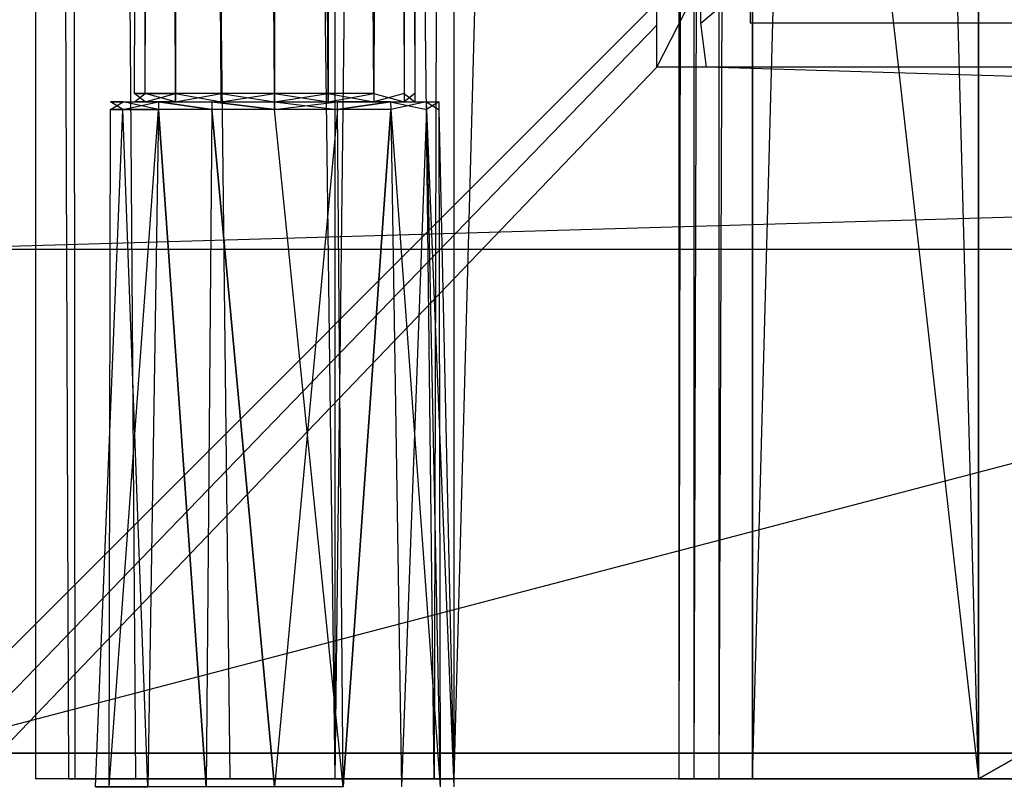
# Model space of a CAD drawing. Extents: x 0 to 1.6, y -0.5 to 0.
# Tile 3 of 45: x 0.0234 to 0.0615, y -0.4799 to -0.4501. Entities that reach past the tile are written whole.
import ezdxf

# ---------------------------------------------------------------- set-up
doc = ezdxf.new("R2010")
doc.units = 0
for name, color, linetype in [('L10_KORPUS_LEGATO_BO_X_15620__Y', 7, 'CONTINUOUS'), ('L12_KORPUS_LEGATO_3_N_B15500___', 7, 'CONTINUOUS'), ('L19_KORPUS_LEGATO_TV_X_6520__Y_', 7, 'CONTINUOUS'), ('L22_DRAWERBOX_LEGATO_REL_6_X_36', 7, 'CONTINUOUS'), ('L24_DRAWERBOX_LEGATO_REL_4_X_13', 7, 'CONTINUOUS'), ('L25_DRAWERBOX_LEGATO_REL_3_X_56', 7, 'CONTINUOUS'), ('L31_DRAWERBOX_LEGATO_NOR_4_X_36', 7, 'CONTINUOUS'), ('L34_DRAWERBOX_LEGATO_NOR_1_X_56', 7, 'CONTINUOUS'), ('L7_PLATTE_LEGATO_N_B15500__0___', 7, 'CONTINUOUS')]:
    doc.layers.add(name, color=color, linetype=linetype)

msp = doc.modelspace()

# ---------------------------------------------------------------- linework, layer by layer
at = {"layer": 'L10_KORPUS_LEGATO_BO_X_15620__Y', "color": 8}
for points, invisible_edges in [([(1.581, -0.4785, 0.02), (0.019, -0.069, 0.02), (0.019, -0.4785, 0.02), (1.581, -0.4785, 0.02)], 13), ([(0.019, -0.069, 0.02), (1.581, -0.4785, 0.02), (1.581, -0.069, 0.02), (0.019, -0.069, 0.02)], 14), ([(1.581, -0.069, 0.001), (0.019, -0.4785, 0.001), (0.019, -0.069, 0.001), (1.581, -0.069, 0.001)], 13), ([(0.019, -0.4785, 0.001), (1.581, -0.069, 0.001), (1.581, -0.4785, 0.001), (0.019, -0.4785, 0.001)], 14), ([(1.581, -0.4785, 0.02), (0.019, -0.4785, 0.001), (1.581, -0.4785, 0.001), (1.581, -0.4785, 0.02)], 13), ([(0.019, -0.4785, 0.001), (1.581, -0.4785, 0.02), (0.019, -0.4785, 0.02), (0.019, -0.4785, 0.001)], 14)]:
    msp.add_3dface(points, dxfattribs=dict(at, invisible_edges=invisible_edges))
at = {"layer": 'L12_KORPUS_LEGATO_3_N_B15500___', "color": 8}
for points, invisible_edges in [([(0.079, 0, 0.483), (0.019, -0.4785, 0.483), (0.019, 0, 0.483), (0.079, 0, 0.483)], 10), ([(0.019, -0.4785, 0.483), (0.079, 0, 0.483), (0.079, -0.4185, 0.483), (0.019, -0.4785, 0.483)], 13), ([(0.079, -0.4185, 0.502), (0.019, 0, 0.502), (0.019, -0.4785, 0.502), (0.079, -0.4185, 0.502)], 13), ([(0.019, -0.4785, 0.483), (0.079, -0.4185, 0.483), (1.581, -0.4785, 0.483), (0.019, -0.4785, 0.483)], 10), ([(1.581, -0.4785, 0.502), (0.079, -0.4185, 0.502), (0.019, -0.4785, 0.502), (1.581, -0.4785, 0.502)], 13), ([(1.581, -0.4785, 0.502), (0.019, -0.4785, 0.483), (1.581, -0.4785, 0.483), (1.581, -0.4785, 0.502)], 13), ([(0.019, -0.4785, 0.483), (1.581, -0.4785, 0.502), (0.019, -0.4785, 0.502), (0.019, -0.4785, 0.483)], 14)]:
    msp.add_3dface(points, dxfattribs=dict(at, invisible_edges=invisible_edges))
at = {"layer": 'L19_KORPUS_LEGATO_TV_X_6520__Y_', "color": 8}
for points, invisible_edges in [([(0.671, -0.44, 0.3), (0.019, -0.459, 0.3), (0.019, -0.44, 0.3), (0.671, -0.44, 0.3)], 13), ([(0.019, -0.459, 0.3), (0.671, -0.44, 0.3), (0.671, -0.459, 0.3), (0.019, -0.459, 0.3)], 14), ([(0.671, -0.459, 0.37), (0.019, -0.44, 0.37), (0.019, -0.459, 0.37), (0.671, -0.459, 0.37)], 13), ([(0.019, -0.44, 0.37), (0.671, -0.459, 0.37), (0.671, -0.44, 0.37), (0.019, -0.44, 0.37)], 14), ([(0.671, -0.459, 0.37), (0.019, -0.459, 0.3), (0.671, -0.459, 0.3), (0.671, -0.459, 0.37)], 13), ([(0.019, -0.459, 0.3), (0.671, -0.459, 0.37), (0.019, -0.459, 0.37), (0.019, -0.459, 0.3)], 14)]:
    msp.add_3dface(points, dxfattribs=dict(at, invisible_edges=invisible_edges))
at = {"layer": 'L22_DRAWERBOX_LEGATO_REL_6_X_36', "color": 8}
for points, invisible_edges in [([(0.060485, -0.4795, 0.032), (0.024, -0.1555, 0.032), (0.024, -0.4795, 0.032), (0.060485, -0.4795, 0.032)], 13), ([(0.024, -0.1555, 0.032), (0.060485, -0.4795, 0.032), (0.060485, -0.1555, 0.032), (0.024, -0.1555, 0.032)], 14), ([(0.024, -0.1555, 0.032), (0.025286, -0.4795, 0.10758), (0.024, -0.4795, 0.032), (0.024, -0.1555, 0.032)], 13), ([(0.025286, -0.4795, 0.10758), (0.024, -0.1555, 0.032), (0.025286, -0.1555, 0.10758), (0.025286, -0.4795, 0.10758)], 14), ([(0.025286, -0.1555, 0.10758), (0.025533, -0.4795, 0.110955), (0.025286, -0.4795, 0.10758), (0.025286, -0.1555, 0.10758)], 13), ([(0.025533, -0.4795, 0.110955), (0.025286, -0.1555, 0.10758), (0.025533, -0.1555, 0.110955), (0.025533, -0.4795, 0.110955)], 14), ([(0.025533, -0.1555, 0.110955), (0.02788, -0.4795, 0.114232), (0.025533, -0.4795, 0.110955), (0.025533, -0.1555, 0.110955)], 13), ([(0.02788, -0.4795, 0.114232), (0.025533, -0.1555, 0.110955), (0.02788, -0.1555, 0.114232), (0.02788, -0.4795, 0.114232)], 14), ([(0.02788, -0.1555, 0.114232), (0.031526, -0.4795, 0.115948), (0.02788, -0.4795, 0.114232), (0.02788, -0.1555, 0.114232)], 13), ([(0.031526, -0.4795, 0.115948), (0.02788, -0.1555, 0.114232), (0.031526, -0.1555, 0.115948), (0.031526, -0.4795, 0.115948)], 14), ([(0.031526, -0.1555, 0.115948), (0.035589, -0.4795, 0.115998), (0.031526, -0.4795, 0.115948), (0.031526, -0.1555, 0.115948)], 13), ([(0.035589, -0.4795, 0.115998), (0.031526, -0.1555, 0.115948), (0.035589, -0.1555, 0.115998), (0.035589, -0.4795, 0.115998)], 14), ([(0.035589, -0.1555, 0.115998), (0.039428, -0.4795, 0.114666), (0.035589, -0.4795, 0.115998), (0.035589, -0.1555, 0.115998)], 13), ([(0.039428, -0.4795, 0.114666), (0.035589, -0.1555, 0.115998), (0.039428, -0.1555, 0.114666), (0.039428, -0.4795, 0.114666)], 14), ([(0.039428, -0.4795, 0.114666), (0.04018, -0.1555, 0.113598), (0.04018, -0.4795, 0.113598), (0.039428, -0.4795, 0.114666)], 13), ([(0.04018, -0.1555, 0.113598), (0.039428, -0.4795, 0.114666), (0.039428, -0.1555, 0.114666), (0.04018, -0.1555, 0.113598)], 14), ([(0.04018, -0.4795, 0.113598), (0.048889, -0.1555, 0.060646), (0.048889, -0.4795, 0.060646), (0.04018, -0.4795, 0.113598)], 13), ([(0.048889, -0.1555, 0.060646), (0.04018, -0.4795, 0.113598), (0.04018, -0.1555, 0.113598), (0.048889, -0.1555, 0.060646)], 14), ([(0.048889, -0.4795, 0.060646), (0.04947, -0.1555, 0.058607), (0.04947, -0.4795, 0.058607), (0.048889, -0.4795, 0.060646)], 13), ([(0.04947, -0.1555, 0.058607), (0.048889, -0.4795, 0.060646), (0.048889, -0.1555, 0.060646), (0.04947, -0.1555, 0.058607)], 14), ([(0.04947, -0.4795, 0.058607), (0.050433, -0.1555, 0.056719), (0.050433, -0.4795, 0.056719), (0.04947, -0.4795, 0.058607)], 13), ([(0.050433, -0.1555, 0.056719), (0.04947, -0.4795, 0.058607), (0.04947, -0.1555, 0.058607), (0.050433, -0.1555, 0.056719)], 14), ([(0.050433, -0.4795, 0.056719), (0.051741, -0.1555, 0.055052), (0.051741, -0.4795, 0.055052), (0.050433, -0.4795, 0.056719)], 13), ([(0.051741, -0.1555, 0.055052), (0.050433, -0.4795, 0.056719), (0.050433, -0.1555, 0.056719), (0.051741, -0.1555, 0.055052)], 14), ([(0.051741, -0.1555, 0.055052), (0.060485, -0.4795, 0.048743), (0.051741, -0.4795, 0.055052), (0.051741, -0.1555, 0.055052)], 13), ([(0.060485, -0.4795, 0.048743), (0.051741, -0.1555, 0.055052), (0.060485, -0.1555, 0.048743), (0.060485, -0.4795, 0.048743)], 14), ([(0.060485, -0.4795, 0.048743), (0.060485, -0.1555, 0.032), (0.060485, -0.4795, 0.032), (0.060485, -0.4795, 0.048743)], 13), ([(0.060485, -0.1555, 0.032), (0.060485, -0.4795, 0.048743), (0.060485, -0.1555, 0.048743), (0.060485, -0.1555, 0.032)], 14), ([(0.025286, -0.4795, 0.10758), (0.060485, -0.4795, 0.032), (0.024, -0.4795, 0.032), (0.025286, -0.4795, 0.10758)], 13), ([(0.060485, -0.4795, 0.032), (0.025286, -0.4795, 0.10758), (0.04947, -0.4795, 0.058607), (0.060485, -0.4795, 0.032)], 10), ([(0.04947, -0.4795, 0.058607), (0.025286, -0.4795, 0.10758), (0.048889, -0.4795, 0.060646), (0.04947, -0.4795, 0.058607)], 10), ([(0.048889, -0.4795, 0.060646), (0.025286, -0.4795, 0.10758), (0.04018, -0.4795, 0.113598), (0.048889, -0.4795, 0.060646)], 13), ([(0.04018, -0.4795, 0.113598), (0.025286, -0.4795, 0.10758), (0.025533, -0.4795, 0.110955), (0.04018, -0.4795, 0.113598)], 14), ([(0.04018, -0.4795, 0.113598), (0.025533, -0.4795, 0.110955), (0.02788, -0.4795, 0.114232), (0.04018, -0.4795, 0.113598)], 15), ([(0.04018, -0.4795, 0.113598), (0.02788, -0.4795, 0.114232), (0.039428, -0.4795, 0.114666), (0.04018, -0.4795, 0.113598)], 15), ([(0.039428, -0.4795, 0.114666), (0.02788, -0.4795, 0.114232), (0.031526, -0.4795, 0.115948), (0.039428, -0.4795, 0.114666)], 15), ([(0.039428, -0.4795, 0.114666), (0.031526, -0.4795, 0.115948), (0.035589, -0.4795, 0.115998), (0.039428, -0.4795, 0.114666)], 10), ([(0.060485, -0.4795, 0.032), (0.04947, -0.4795, 0.058607), (0.050433, -0.4795, 0.056719), (0.060485, -0.4795, 0.032)], 13), ([(0.060485, -0.4795, 0.032), (0.050433, -0.4795, 0.056719), (0.051741, -0.4795, 0.055052), (0.060485, -0.4795, 0.032)], 10), ([(0.060485, -0.4795, 0.032), (0.051741, -0.4795, 0.055052), (0.060485, -0.4795, 0.048743), (0.060485, -0.4795, 0.032)], 13)]:
    msp.add_3dface(points, dxfattribs=dict(at, invisible_edges=invisible_edges))
at = {"layer": 'L24_DRAWERBOX_LEGATO_REL_4_X_13', "color": 8}
for points, invisible_edges in [([(0.027831, -0.143025, 0.1666), (0.028243, -0.452987, 0.168674), (0.027831, -0.452987, 0.1666), (0.027831, -0.143025, 0.1666)], 13), ([(0.028243, -0.452987, 0.168674), (0.027831, -0.143025, 0.1666), (0.028243, -0.143025, 0.168674), (0.028243, -0.452987, 0.168674)], 14), ([(0.028243, -0.143025, 0.164526), (0.027831, -0.452987, 0.1666), (0.028243, -0.452987, 0.164526), (0.028243, -0.143025, 0.164526)], 13), ([(0.027831, -0.452987, 0.1666), (0.028243, -0.143025, 0.164526), (0.027831, -0.143025, 0.1666), (0.027831, -0.452987, 0.1666)], 14), ([(0.028243, -0.143025, 0.168674), (0.029418, -0.452987, 0.170432), (0.028243, -0.452987, 0.168674), (0.028243, -0.143025, 0.168674)], 13), ([(0.029418, -0.452987, 0.170432), (0.028243, -0.143025, 0.168674), (0.029418, -0.143025, 0.170432), (0.029418, -0.452987, 0.170432)], 14), ([(0.029418, -0.143025, 0.162768), (0.028243, -0.452987, 0.164526), (0.029418, -0.452987, 0.162768), (0.029418, -0.143025, 0.162768)], 13), ([(0.028243, -0.452987, 0.164526), (0.029418, -0.143025, 0.162768), (0.028243, -0.143025, 0.164526), (0.028243, -0.452987, 0.164526)], 14), ([(0.029418, -0.143025, 0.170432), (0.031176, -0.452987, 0.171607), (0.029418, -0.452987, 0.170432), (0.029418, -0.143025, 0.170432)], 13), ([(0.031176, -0.452987, 0.171607), (0.029418, -0.143025, 0.170432), (0.031176, -0.143025, 0.171607), (0.031176, -0.452987, 0.171607)], 14), ([(0.031176, -0.452987, 0.161593), (0.029418, -0.143025, 0.162768), (0.029418, -0.452987, 0.162768), (0.031176, -0.452987, 0.161593)], 13), ([(0.029418, -0.143025, 0.162768), (0.031176, -0.452987, 0.161593), (0.031176, -0.143025, 0.161593), (0.029418, -0.143025, 0.162768)], 14), ([(0.031176, -0.143025, 0.171607), (0.03325, -0.452987, 0.172019), (0.031176, -0.452987, 0.171607), (0.031176, -0.143025, 0.171607)], 13), ([(0.03325, -0.452987, 0.172019), (0.031176, -0.143025, 0.171607), (0.03325, -0.143025, 0.172019), (0.03325, -0.452987, 0.172019)], 14), ([(0.03325, -0.452987, 0.161181), (0.031176, -0.143025, 0.161593), (0.031176, -0.452987, 0.161593), (0.03325, -0.452987, 0.161181)], 13), ([(0.031176, -0.143025, 0.161593), (0.03325, -0.452987, 0.161181), (0.03325, -0.143025, 0.161181), (0.031176, -0.143025, 0.161593)], 14), ([(0.035324, -0.452987, 0.161593), (0.03325, -0.143025, 0.161181), (0.03325, -0.452987, 0.161181), (0.035324, -0.452987, 0.161593)], 13), ([(0.03325, -0.143025, 0.161181), (0.035324, -0.452987, 0.161593), (0.035324, -0.143025, 0.161593), (0.03325, -0.143025, 0.161181)], 14), ([(0.03325, -0.143025, 0.172019), (0.035324, -0.452987, 0.171607), (0.03325, -0.452987, 0.172019), (0.03325, -0.143025, 0.172019)], 13), ([(0.035324, -0.452987, 0.171607), (0.03325, -0.143025, 0.172019), (0.035324, -0.143025, 0.171607), (0.035324, -0.452987, 0.171607)], 14), ([(0.037082, -0.452987, 0.162768), (0.035324, -0.143025, 0.161593), (0.035324, -0.452987, 0.161593), (0.037082, -0.452987, 0.162768)], 13), ([(0.035324, -0.143025, 0.161593), (0.037082, -0.452987, 0.162768), (0.037082, -0.143025, 0.162768), (0.035324, -0.143025, 0.161593)], 14), ([(0.035324, -0.143025, 0.171607), (0.037082, -0.452987, 0.170432), (0.035324, -0.452987, 0.171607), (0.035324, -0.143025, 0.171607)], 13), ([(0.037082, -0.452987, 0.170432), (0.035324, -0.143025, 0.171607), (0.037082, -0.143025, 0.170432), (0.037082, -0.452987, 0.170432)], 14), ([(0.038257, -0.452987, 0.164526), (0.037082, -0.143025, 0.162768), (0.037082, -0.452987, 0.162768), (0.038257, -0.452987, 0.164526)], 13), ([(0.037082, -0.143025, 0.162768), (0.038257, -0.452987, 0.164526), (0.038257, -0.143025, 0.164526), (0.037082, -0.143025, 0.162768)], 14), ([(0.037082, -0.452987, 0.170432), (0.038257, -0.143025, 0.168674), (0.038257, -0.452987, 0.168674), (0.037082, -0.452987, 0.170432)], 13), ([(0.038257, -0.143025, 0.168674), (0.037082, -0.452987, 0.170432), (0.037082, -0.143025, 0.170432), (0.038257, -0.143025, 0.168674)], 14), ([(0.03867, -0.452987, 0.1666), (0.038257, -0.143025, 0.164526), (0.038257, -0.452987, 0.164526), (0.03867, -0.452987, 0.1666)], 13), ([(0.038257, -0.143025, 0.164526), (0.03867, -0.452987, 0.1666), (0.03867, -0.143025, 0.1666), (0.038257, -0.143025, 0.164526)], 14), ([(0.038257, -0.452987, 0.168674), (0.03867, -0.143025, 0.1666), (0.03867, -0.452987, 0.1666), (0.038257, -0.452987, 0.168674)], 13), ([(0.03867, -0.143025, 0.1666), (0.038257, -0.452987, 0.168674), (0.038257, -0.143025, 0.168674), (0.03867, -0.143025, 0.1666)], 14), ([(0.028243, -0.452987, 0.164526), (0.027831, -0.4533, 0.1666), (0.028243, -0.4533, 0.164526), (0.028243, -0.452987, 0.164526)], 13), ([(0.027831, -0.4533, 0.1666), (0.028243, -0.452987, 0.164526), (0.027831, -0.452987, 0.1666), (0.027831, -0.4533, 0.1666)], 14), ([(0.027831, -0.452987, 0.1666), (0.028243, -0.4533, 0.168674), (0.027831, -0.4533, 0.1666), (0.027831, -0.452987, 0.1666)], 13), ([(0.028243, -0.4533, 0.168674), (0.027831, -0.452987, 0.1666), (0.028243, -0.452987, 0.168674), (0.028243, -0.4533, 0.168674)], 14), ([(0.029418, -0.452987, 0.162768), (0.028243, -0.4533, 0.164526), (0.029418, -0.4533, 0.162768), (0.029418, -0.452987, 0.162768)], 13), ([(0.028243, -0.4533, 0.164526), (0.029418, -0.452987, 0.162768), (0.028243, -0.452987, 0.164526), (0.028243, -0.4533, 0.164526)], 14), ([(0.028243, -0.452987, 0.168674), (0.029418, -0.4533, 0.170432), (0.028243, -0.4533, 0.168674), (0.028243, -0.452987, 0.168674)], 13), ([(0.029418, -0.4533, 0.170432), (0.028243, -0.452987, 0.168674), (0.029418, -0.452987, 0.170432), (0.029418, -0.4533, 0.170432)], 14), ([(0.031176, -0.4533, 0.161593), (0.029418, -0.452987, 0.162768), (0.029418, -0.4533, 0.162768), (0.031176, -0.4533, 0.161593)], 13), ([(0.029418, -0.452987, 0.162768), (0.031176, -0.4533, 0.161593), (0.031176, -0.452987, 0.161593), (0.029418, -0.452987, 0.162768)], 14), ([(0.031176, -0.452987, 0.171607), (0.029418, -0.4533, 0.170432), (0.029418, -0.452987, 0.170432), (0.031176, -0.452987, 0.171607)], 13), ([(0.029418, -0.4533, 0.170432), (0.031176, -0.452987, 0.171607), (0.031176, -0.4533, 0.171607), (0.029418, -0.4533, 0.170432)], 14), ([(0.03325, -0.4533, 0.161181), (0.031176, -0.452987, 0.161593), (0.031176, -0.4533, 0.161593), (0.03325, -0.4533, 0.161181)], 13), ([(0.031176, -0.452987, 0.161593), (0.03325, -0.4533, 0.161181), (0.03325, -0.452987, 0.161181), (0.031176, -0.452987, 0.161593)], 14), ([(0.03325, -0.452987, 0.172019), (0.031176, -0.4533, 0.171607), (0.031176, -0.452987, 0.171607), (0.03325, -0.452987, 0.172019)], 13), ([(0.031176, -0.4533, 0.171607), (0.03325, -0.452987, 0.172019), (0.03325, -0.4533, 0.172019), (0.031176, -0.4533, 0.171607)], 14), ([(0.035324, -0.452987, 0.171607), (0.03325, -0.4533, 0.172019), (0.03325, -0.452987, 0.172019), (0.035324, -0.452987, 0.171607)], 13), ([(0.03325, -0.4533, 0.172019), (0.035324, -0.452987, 0.171607), (0.035324, -0.4533, 0.171607), (0.03325, -0.4533, 0.172019)], 14), ([(0.035324, -0.4533, 0.161593), (0.03325, -0.452987, 0.161181), (0.03325, -0.4533, 0.161181), (0.035324, -0.4533, 0.161593)], 13), ([(0.03325, -0.452987, 0.161181), (0.035324, -0.4533, 0.161593), (0.035324, -0.452987, 0.161593), (0.03325, -0.452987, 0.161181)], 14), ([(0.037082, -0.452987, 0.170432), (0.035324, -0.4533, 0.171607), (0.035324, -0.452987, 0.171607), (0.037082, -0.452987, 0.170432)], 13), ([(0.035324, -0.4533, 0.171607), (0.037082, -0.452987, 0.170432), (0.037082, -0.4533, 0.170432), (0.035324, -0.4533, 0.171607)], 14), ([(0.037082, -0.4533, 0.162768), (0.035324, -0.452987, 0.161593), (0.035324, -0.4533, 0.161593), (0.037082, -0.4533, 0.162768)], 13), ([(0.035324, -0.452987, 0.161593), (0.037082, -0.4533, 0.162768), (0.037082, -0.452987, 0.162768), (0.035324, -0.452987, 0.161593)], 14), ([(0.037082, -0.4533, 0.170432), (0.038257, -0.452987, 0.168674), (0.038257, -0.4533, 0.168674), (0.037082, -0.4533, 0.170432)], 13), ([(0.038257, -0.452987, 0.168674), (0.037082, -0.4533, 0.170432), (0.037082, -0.452987, 0.170432), (0.038257, -0.452987, 0.168674)], 14), ([(0.038257, -0.4533, 0.164526), (0.037082, -0.452987, 0.162768), (0.037082, -0.4533, 0.162768), (0.038257, -0.4533, 0.164526)], 13), ([(0.037082, -0.452987, 0.162768), (0.038257, -0.4533, 0.164526), (0.038257, -0.452987, 0.164526), (0.037082, -0.452987, 0.162768)], 14), ([(0.038257, -0.4533, 0.168674), (0.03867, -0.452987, 0.1666), (0.03867, -0.4533, 0.1666), (0.038257, -0.4533, 0.168674)], 13), ([(0.03867, -0.452987, 0.1666), (0.038257, -0.4533, 0.168674), (0.038257, -0.452987, 0.168674), (0.03867, -0.452987, 0.1666)], 14), ([(0.03867, -0.4533, 0.1666), (0.038257, -0.452987, 0.164526), (0.038257, -0.4533, 0.164526), (0.03867, -0.4533, 0.1666)], 13), ([(0.038257, -0.452987, 0.164526), (0.03867, -0.4533, 0.1666), (0.03867, -0.452987, 0.1666), (0.038257, -0.452987, 0.164526)], 14), ([(0.027387, -0.4533, 0.164171), (0.026897, -0.453606, 0.1666), (0.02738, -0.453606, 0.164169), (0.027387, -0.4533, 0.164171)], 13), ([(0.026897, -0.453606, 0.1666), (0.027387, -0.4533, 0.164171), (0.026904, -0.4533, 0.1666), (0.026897, -0.453606, 0.1666)], 14), ([(0.026904, -0.4533, 0.1666), (0.02738, -0.453606, 0.169031), (0.026897, -0.453606, 0.1666), (0.026904, -0.4533, 0.1666)], 13), ([(0.028243, -0.4533, 0.164526), (0.026904, -0.4533, 0.1666), (0.027387, -0.4533, 0.164171), (0.028243, -0.4533, 0.164526)], 13), ([(0.026904, -0.4533, 0.1666), (0.028243, -0.4533, 0.164526), (0.027831, -0.4533, 0.1666), (0.026904, -0.4533, 0.1666)], 14), ([(0.027831, -0.4533, 0.1666), (0.027387, -0.4533, 0.169029), (0.026904, -0.4533, 0.1666), (0.027831, -0.4533, 0.1666)], 13), ([(0.02738, -0.453606, 0.169031), (0.026904, -0.4533, 0.1666), (0.027387, -0.4533, 0.169029), (0.02738, -0.453606, 0.169031)], 14), ([(0.028762, -0.4533, 0.162112), (0.02738, -0.453606, 0.164169), (0.028758, -0.453606, 0.162107), (0.028762, -0.4533, 0.162112)], 13), ([(0.02738, -0.453606, 0.164169), (0.028762, -0.4533, 0.162112), (0.027387, -0.4533, 0.164171), (0.02738, -0.453606, 0.164169)], 14), ([(0.027387, -0.4533, 0.169029), (0.028758, -0.453606, 0.171093), (0.02738, -0.453606, 0.169031), (0.027387, -0.4533, 0.169029)], 13), ([(0.029418, -0.4533, 0.170432), (0.027387, -0.4533, 0.169029), (0.028243, -0.4533, 0.168674), (0.029418, -0.4533, 0.170432)], 13), ([(0.027387, -0.4533, 0.169029), (0.029418, -0.4533, 0.170432), (0.028762, -0.4533, 0.171088), (0.027387, -0.4533, 0.169029)], 14), ([(0.029418, -0.4533, 0.162768), (0.027387, -0.4533, 0.164171), (0.028762, -0.4533, 0.162112), (0.029418, -0.4533, 0.162768)], 13), ([(0.027387, -0.4533, 0.164171), (0.029418, -0.4533, 0.162768), (0.028243, -0.4533, 0.164526), (0.027387, -0.4533, 0.164171)], 14), ([(0.027387, -0.4533, 0.169029), (0.027831, -0.4533, 0.1666), (0.028243, -0.4533, 0.168674), (0.027387, -0.4533, 0.169029)], 14), ([(0.028758, -0.453606, 0.171093), (0.027387, -0.4533, 0.169029), (0.028762, -0.4533, 0.171088), (0.028758, -0.453606, 0.171093)], 14), ([(0.030819, -0.453606, 0.16073), (0.028762, -0.4533, 0.162112), (0.028758, -0.453606, 0.162107), (0.030819, -0.453606, 0.16073)], 13), ([(0.028762, -0.4533, 0.171088), (0.030819, -0.453606, 0.17247), (0.028758, -0.453606, 0.171093), (0.028762, -0.4533, 0.171088)], 13), ([(0.031176, -0.4533, 0.171607), (0.028762, -0.4533, 0.171088), (0.029418, -0.4533, 0.170432), (0.031176, -0.4533, 0.171607)], 13), ([(0.028762, -0.4533, 0.171088), (0.031176, -0.4533, 0.171607), (0.030821, -0.4533, 0.172464), (0.028762, -0.4533, 0.171088)], 14), ([(0.031176, -0.4533, 0.161593), (0.028762, -0.4533, 0.162112), (0.030821, -0.4533, 0.160736), (0.031176, -0.4533, 0.161593)], 13), ([(0.028762, -0.4533, 0.162112), (0.031176, -0.4533, 0.161593), (0.029418, -0.4533, 0.162768), (0.028762, -0.4533, 0.162112)], 14), ([(0.028762, -0.4533, 0.162112), (0.030819, -0.453606, 0.16073), (0.030821, -0.4533, 0.160736), (0.028762, -0.4533, 0.162112)], 14), ([(0.030819, -0.453606, 0.17247), (0.028762, -0.4533, 0.171088), (0.030821, -0.4533, 0.172464), (0.030819, -0.453606, 0.17247)], 14), ([(0.030821, -0.4533, 0.172464), (0.03325, -0.453606, 0.172953), (0.030819, -0.453606, 0.17247), (0.030821, -0.4533, 0.172464)], 13), ([(0.03325, -0.453606, 0.160247), (0.030821, -0.4533, 0.160736), (0.030819, -0.453606, 0.16073), (0.03325, -0.453606, 0.160247)], 13), ([(0.03325, -0.4533, 0.161181), (0.030821, -0.4533, 0.160736), (0.03325, -0.4533, 0.160253), (0.03325, -0.4533, 0.161181)], 13), ([(0.030821, -0.4533, 0.160736), (0.03325, -0.4533, 0.161181), (0.031176, -0.4533, 0.161593), (0.030821, -0.4533, 0.160736)], 14), ([(0.03325, -0.4533, 0.172019), (0.030821, -0.4533, 0.172464), (0.031176, -0.4533, 0.171607), (0.03325, -0.4533, 0.172019)], 13), ([(0.030821, -0.4533, 0.172464), (0.03325, -0.4533, 0.172019), (0.03325, -0.4533, 0.172947), (0.030821, -0.4533, 0.172464)], 14), ([(0.03325, -0.453606, 0.172953), (0.030821, -0.4533, 0.172464), (0.03325, -0.4533, 0.172947), (0.03325, -0.453606, 0.172953)], 14), ([(0.030821, -0.4533, 0.160736), (0.03325, -0.453606, 0.160247), (0.03325, -0.4533, 0.160253), (0.030821, -0.4533, 0.160736)], 14), ([(0.035679, -0.4533, 0.160736), (0.03325, -0.4533, 0.161181), (0.03325, -0.4533, 0.160253), (0.035679, -0.4533, 0.160736)], 13), ([(0.03325, -0.4533, 0.161181), (0.035679, -0.4533, 0.160736), (0.035324, -0.4533, 0.161593), (0.03325, -0.4533, 0.161181)], 14), ([(0.035679, -0.4533, 0.172464), (0.03325, -0.4533, 0.172019), (0.035324, -0.4533, 0.171607), (0.035679, -0.4533, 0.172464)], 13), ([(0.03325, -0.4533, 0.172019), (0.035679, -0.4533, 0.172464), (0.03325, -0.4533, 0.172947), (0.03325, -0.4533, 0.172019)], 14), ([(0.035679, -0.4533, 0.172464), (0.03325, -0.453606, 0.172953), (0.03325, -0.4533, 0.172947), (0.035679, -0.4533, 0.172464)], 13), ([(0.03325, -0.453606, 0.172953), (0.035679, -0.4533, 0.172464), (0.035682, -0.453606, 0.17247), (0.03325, -0.453606, 0.172953)], 14), ([(0.035682, -0.453606, 0.16073), (0.03325, -0.4533, 0.160253), (0.03325, -0.453606, 0.160247), (0.035682, -0.453606, 0.16073)], 13), ([(0.03325, -0.4533, 0.160253), (0.035682, -0.453606, 0.16073), (0.035679, -0.4533, 0.160736), (0.03325, -0.4533, 0.160253)], 14), ([(0.037738, -0.4533, 0.162112), (0.035324, -0.4533, 0.161593), (0.035679, -0.4533, 0.160736), (0.037738, -0.4533, 0.162112)], 13), ([(0.035324, -0.4533, 0.161593), (0.037738, -0.4533, 0.162112), (0.037082, -0.4533, 0.162768), (0.035324, -0.4533, 0.161593)], 14), ([(0.037738, -0.4533, 0.171088), (0.035324, -0.4533, 0.171607), (0.037082, -0.4533, 0.170432), (0.037738, -0.4533, 0.171088)], 13), ([(0.035324, -0.4533, 0.171607), (0.037738, -0.4533, 0.171088), (0.035679, -0.4533, 0.172464), (0.035324, -0.4533, 0.171607)], 14), ([(0.037738, -0.4533, 0.171088), (0.035682, -0.453606, 0.17247), (0.035679, -0.4533, 0.172464), (0.037738, -0.4533, 0.171088)], 13), ([(0.035682, -0.453606, 0.16073), (0.037738, -0.4533, 0.162112), (0.035679, -0.4533, 0.160736), (0.035682, -0.453606, 0.16073)], 13), ([(0.035682, -0.453606, 0.17247), (0.037738, -0.4533, 0.171088), (0.037743, -0.453606, 0.171093), (0.035682, -0.453606, 0.17247)], 14), ([(0.037738, -0.4533, 0.162112), (0.035682, -0.453606, 0.16073), (0.037743, -0.453606, 0.162107), (0.037738, -0.4533, 0.162112)], 14), ([(0.039114, -0.4533, 0.164171), (0.037082, -0.4533, 0.162768), (0.037738, -0.4533, 0.162112), (0.039114, -0.4533, 0.164171)], 13), ([(0.037082, -0.4533, 0.162768), (0.039114, -0.4533, 0.164171), (0.038257, -0.4533, 0.164526), (0.037082, -0.4533, 0.162768)], 14), ([(0.039114, -0.4533, 0.169029), (0.037082, -0.4533, 0.170432), (0.038257, -0.4533, 0.168674), (0.039114, -0.4533, 0.169029)], 13), ([(0.037082, -0.4533, 0.170432), (0.039114, -0.4533, 0.169029), (0.037738, -0.4533, 0.171088), (0.037082, -0.4533, 0.170432)], 14), ([(0.03912, -0.453606, 0.164169), (0.037738, -0.4533, 0.162112), (0.037743, -0.453606, 0.162107), (0.03912, -0.453606, 0.164169)], 13), ([(0.037738, -0.4533, 0.162112), (0.03912, -0.453606, 0.164169), (0.039114, -0.4533, 0.164171), (0.037738, -0.4533, 0.162112)], 14), ([(0.039114, -0.4533, 0.169029), (0.037743, -0.453606, 0.171093), (0.037738, -0.4533, 0.171088), (0.039114, -0.4533, 0.169029)], 14), ([(0.037743, -0.453606, 0.171093), (0.039114, -0.4533, 0.169029), (0.03912, -0.453606, 0.169031), (0.037743, -0.453606, 0.171093)], 13), ([(0.039597, -0.4533, 0.1666), (0.038257, -0.4533, 0.164526), (0.039114, -0.4533, 0.164171), (0.039597, -0.4533, 0.1666)], 13), ([(0.038257, -0.4533, 0.164526), (0.039597, -0.4533, 0.1666), (0.03867, -0.4533, 0.1666), (0.038257, -0.4533, 0.164526)], 14), ([(0.039597, -0.4533, 0.1666), (0.038257, -0.4533, 0.168674), (0.03867, -0.4533, 0.1666), (0.039597, -0.4533, 0.1666)], 13), ([(0.038257, -0.4533, 0.168674), (0.039597, -0.4533, 0.1666), (0.039114, -0.4533, 0.169029), (0.038257, -0.4533, 0.168674)], 14), ([(0.039604, -0.453606, 0.1666), (0.039114, -0.4533, 0.164171), (0.03912, -0.453606, 0.164169), (0.039604, -0.453606, 0.1666)], 13), ([(0.039114, -0.4533, 0.164171), (0.039604, -0.453606, 0.1666), (0.039597, -0.4533, 0.1666), (0.039114, -0.4533, 0.164171)], 14), ([(0.039597, -0.4533, 0.1666), (0.03912, -0.453606, 0.169031), (0.039114, -0.4533, 0.169029), (0.039597, -0.4533, 0.1666)], 14), ([(0.03912, -0.453606, 0.169031), (0.039597, -0.4533, 0.1666), (0.039604, -0.453606, 0.1666), (0.03912, -0.453606, 0.169031)], 13), ([(0.026897, -0.453606, 0.1666), (0.026841, -0.4798, 0.169255), (0.026313, -0.4798, 0.1666), (0.026897, -0.453606, 0.1666)], 13), ([(0.02738, -0.453606, 0.164169), (0.026313, -0.4798, 0.1666), (0.026841, -0.4798, 0.163945), (0.02738, -0.453606, 0.164169)], 13), ([(0.026313, -0.4798, 0.1666), (0.02738, -0.453606, 0.164169), (0.026897, -0.453606, 0.1666), (0.026313, -0.4798, 0.1666)], 14), ([(0.026841, -0.4798, 0.169255), (0.026897, -0.453606, 0.1666), (0.02738, -0.453606, 0.169031), (0.026841, -0.4798, 0.169255)], 14), ([(0.02738, -0.453606, 0.169031), (0.028345, -0.4798, 0.171505), (0.026841, -0.4798, 0.169255), (0.02738, -0.453606, 0.169031)], 13), ([(0.028758, -0.453606, 0.162107), (0.026841, -0.4798, 0.163945), (0.028345, -0.4798, 0.161695), (0.028758, -0.453606, 0.162107)], 13), ([(0.026841, -0.4798, 0.163945), (0.028758, -0.453606, 0.162107), (0.02738, -0.453606, 0.164169), (0.026841, -0.4798, 0.163945)], 14), ([(0.028345, -0.4798, 0.171505), (0.02738, -0.453606, 0.169031), (0.028758, -0.453606, 0.171093), (0.028345, -0.4798, 0.171505)], 14), ([(0.028758, -0.453606, 0.171093), (0.030595, -0.4798, 0.173009), (0.028345, -0.4798, 0.171505), (0.028758, -0.453606, 0.171093)], 13), ([(0.030595, -0.4798, 0.160191), (0.028758, -0.453606, 0.162107), (0.028345, -0.4798, 0.161695), (0.030595, -0.4798, 0.160191)], 13), ([(0.030595, -0.4798, 0.173009), (0.028758, -0.453606, 0.171093), (0.030819, -0.453606, 0.17247), (0.030595, -0.4798, 0.173009)], 14), ([(0.028758, -0.453606, 0.162107), (0.030595, -0.4798, 0.160191), (0.030819, -0.453606, 0.16073), (0.028758, -0.453606, 0.162107)], 14), ([(0.03325, -0.4798, 0.159663), (0.030819, -0.453606, 0.16073), (0.030595, -0.4798, 0.160191), (0.03325, -0.4798, 0.159663)], 13), ([(0.030819, -0.453606, 0.17247), (0.03325, -0.4798, 0.173537), (0.030595, -0.4798, 0.173009), (0.030819, -0.453606, 0.17247)], 13), ([(0.030819, -0.453606, 0.16073), (0.03325, -0.4798, 0.159663), (0.03325, -0.453606, 0.160247), (0.030819, -0.453606, 0.16073)], 14), ([(0.03325, -0.4798, 0.173537), (0.030819, -0.453606, 0.17247), (0.03325, -0.453606, 0.172953), (0.03325, -0.4798, 0.173537)], 14), ([(0.03325, -0.4798, 0.159663), (0.035682, -0.453606, 0.16073), (0.03325, -0.453606, 0.160247), (0.03325, -0.4798, 0.159663)], 13), ([(0.035682, -0.453606, 0.16073), (0.03325, -0.4798, 0.159663), (0.035905, -0.4798, 0.160191), (0.035682, -0.453606, 0.16073)], 14), ([(0.03325, -0.453606, 0.172953), (0.035905, -0.4798, 0.173009), (0.03325, -0.4798, 0.173537), (0.03325, -0.453606, 0.172953)], 13), ([(0.035905, -0.4798, 0.173009), (0.03325, -0.453606, 0.172953), (0.035682, -0.453606, 0.17247), (0.035905, -0.4798, 0.173009)], 14), ([(0.035905, -0.4798, 0.160191), (0.037743, -0.453606, 0.162107), (0.035682, -0.453606, 0.16073), (0.035905, -0.4798, 0.160191)], 13), ([(0.037743, -0.453606, 0.171093), (0.035905, -0.4798, 0.173009), (0.035682, -0.453606, 0.17247), (0.037743, -0.453606, 0.171093)], 13), ([(0.037743, -0.453606, 0.162107), (0.035905, -0.4798, 0.160191), (0.038156, -0.4798, 0.161695), (0.037743, -0.453606, 0.162107)], 14), ([(0.035905, -0.4798, 0.173009), (0.037743, -0.453606, 0.171093), (0.038156, -0.4798, 0.171505), (0.035905, -0.4798, 0.173009)], 14), ([(0.03912, -0.453606, 0.169031), (0.038156, -0.4798, 0.171505), (0.037743, -0.453606, 0.171093), (0.03912, -0.453606, 0.169031)], 14), ([(0.03966, -0.4798, 0.163945), (0.037743, -0.453606, 0.162107), (0.038156, -0.4798, 0.161695), (0.03966, -0.4798, 0.163945)], 13), ([(0.037743, -0.453606, 0.162107), (0.03966, -0.4798, 0.163945), (0.03912, -0.453606, 0.164169), (0.037743, -0.453606, 0.162107)], 14), ([(0.038156, -0.4798, 0.171505), (0.03912, -0.453606, 0.169031), (0.03966, -0.4798, 0.169255), (0.038156, -0.4798, 0.171505)], 13), ([(0.039604, -0.453606, 0.1666), (0.03966, -0.4798, 0.169255), (0.03912, -0.453606, 0.169031), (0.039604, -0.453606, 0.1666)], 14), ([(0.040188, -0.4798, 0.1666), (0.03912, -0.453606, 0.164169), (0.03966, -0.4798, 0.163945), (0.040188, -0.4798, 0.1666)], 13), ([(0.03912, -0.453606, 0.164169), (0.040188, -0.4798, 0.1666), (0.039604, -0.453606, 0.1666), (0.03912, -0.453606, 0.164169)], 14), ([(0.03966, -0.4798, 0.169255), (0.039604, -0.453606, 0.1666), (0.040188, -0.4798, 0.1666), (0.03966, -0.4798, 0.169255)], 13)]:
    msp.add_3dface(points, dxfattribs=dict(at, invisible_edges=invisible_edges))
at = {"layer": 'L25_DRAWERBOX_LEGATO_REL_3_X_56', "color": 8}
for points, invisible_edges in [([(0.629515, -0.4795, 0.048), (0.060485, -0.1555, 0.048), (0.060485, -0.4795, 0.048), (0.629515, -0.4795, 0.048)], 13), ([(0.060485, -0.1555, 0.048), (0.629515, -0.4795, 0.048), (0.629515, -0.1555, 0.048), (0.060485, -0.1555, 0.048)], 14), ([(0.060485, -0.1555, 0.032), (0.629515, -0.4795, 0.032), (0.060485, -0.4795, 0.032), (0.060485, -0.1555, 0.032)], 13), ([(0.629515, -0.4795, 0.032), (0.060485, -0.1555, 0.032), (0.629515, -0.1555, 0.032), (0.629515, -0.4795, 0.032)], 14), ([(0.060485, -0.4795, 0.048), (0.060485, -0.1555, 0.032), (0.060485, -0.4795, 0.032), (0.060485, -0.4795, 0.048)], 13), ([(0.060485, -0.1555, 0.032), (0.060485, -0.4795, 0.048), (0.060485, -0.1555, 0.048), (0.060485, -0.1555, 0.032)], 14), ([(0.629515, -0.4795, 0.048), (0.060485, -0.4795, 0.032), (0.629515, -0.4795, 0.032), (0.629515, -0.4795, 0.048)], 13), ([(0.060485, -0.4795, 0.032), (0.629515, -0.4795, 0.048), (0.060485, -0.4795, 0.048), (0.060485, -0.4795, 0.032)], 14)]:
    msp.add_3dface(points, dxfattribs=dict(at, invisible_edges=invisible_edges))
at = {"layer": 'L31_DRAWERBOX_LEGATO_NOR_4_X_36', "color": 8}
for points, invisible_edges in [([(0.060485, -0.4795, 0.382), (0.024, -0.1555, 0.382), (0.024, -0.4795, 0.382), (0.060485, -0.4795, 0.382)], 13), ([(0.024, -0.1555, 0.382), (0.060485, -0.4795, 0.382), (0.060485, -0.1555, 0.382), (0.024, -0.1555, 0.382)], 14), ([(0.024, -0.1555, 0.382), (0.025286, -0.4795, 0.45758), (0.024, -0.4795, 0.382), (0.024, -0.1555, 0.382)], 13), ([(0.025286, -0.4795, 0.45758), (0.024, -0.1555, 0.382), (0.025286, -0.1555, 0.45758), (0.025286, -0.4795, 0.45758)], 14), ([(0.025286, -0.1555, 0.45758), (0.025533, -0.4795, 0.460955), (0.025286, -0.4795, 0.45758), (0.025286, -0.1555, 0.45758)], 13), ([(0.025533, -0.4795, 0.460955), (0.025286, -0.1555, 0.45758), (0.025533, -0.1555, 0.460955), (0.025533, -0.4795, 0.460955)], 14), ([(0.025533, -0.1555, 0.460955), (0.02788, -0.4795, 0.464232), (0.025533, -0.4795, 0.460955), (0.025533, -0.1555, 0.460955)], 13), ([(0.02788, -0.4795, 0.464232), (0.025533, -0.1555, 0.460955), (0.02788, -0.1555, 0.464232), (0.02788, -0.4795, 0.464232)], 14), ([(0.02788, -0.1555, 0.464232), (0.031526, -0.4795, 0.465948), (0.02788, -0.4795, 0.464232), (0.02788, -0.1555, 0.464232)], 13), ([(0.031526, -0.4795, 0.465948), (0.02788, -0.1555, 0.464232), (0.031526, -0.1555, 0.465948), (0.031526, -0.4795, 0.465948)], 14), ([(0.031526, -0.1555, 0.465948), (0.035589, -0.4795, 0.465998), (0.031526, -0.4795, 0.465948), (0.031526, -0.1555, 0.465948)], 13), ([(0.035589, -0.4795, 0.465998), (0.031526, -0.1555, 0.465948), (0.035589, -0.1555, 0.465998), (0.035589, -0.4795, 0.465998)], 14), ([(0.039428, -0.1555, 0.464666), (0.035589, -0.4795, 0.465998), (0.035589, -0.1555, 0.465998), (0.039428, -0.1555, 0.464666)], 13), ([(0.035589, -0.4795, 0.465998), (0.039428, -0.1555, 0.464666), (0.039428, -0.4795, 0.464666), (0.035589, -0.4795, 0.465998)], 14), ([(0.039428, -0.4795, 0.464666), (0.04018, -0.1555, 0.463598), (0.04018, -0.4795, 0.463598), (0.039428, -0.4795, 0.464666)], 13), ([(0.04018, -0.1555, 0.463598), (0.039428, -0.4795, 0.464666), (0.039428, -0.1555, 0.464666), (0.04018, -0.1555, 0.463598)], 14), ([(0.04018, -0.4795, 0.463598), (0.048889, -0.1555, 0.410646), (0.048889, -0.4795, 0.410646), (0.04018, -0.4795, 0.463598)], 13), ([(0.048889, -0.1555, 0.410646), (0.04018, -0.4795, 0.463598), (0.04018, -0.1555, 0.463598), (0.048889, -0.1555, 0.410646)], 14), ([(0.048889, -0.4795, 0.410646), (0.04947, -0.1555, 0.408607), (0.04947, -0.4795, 0.408607), (0.048889, -0.4795, 0.410646)], 13), ([(0.04947, -0.1555, 0.408607), (0.048889, -0.4795, 0.410646), (0.048889, -0.1555, 0.410646), (0.04947, -0.1555, 0.408607)], 14), ([(0.04947, -0.4795, 0.408607), (0.050433, -0.1555, 0.406719), (0.050433, -0.4795, 0.406719), (0.04947, -0.4795, 0.408607)], 13), ([(0.050433, -0.1555, 0.406719), (0.04947, -0.4795, 0.408607), (0.04947, -0.1555, 0.408607), (0.050433, -0.1555, 0.406719)], 14), ([(0.050433, -0.4795, 0.406719), (0.051741, -0.1555, 0.405052), (0.051741, -0.4795, 0.405052), (0.050433, -0.4795, 0.406719)], 13), ([(0.051741, -0.1555, 0.405052), (0.050433, -0.4795, 0.406719), (0.050433, -0.1555, 0.406719), (0.051741, -0.1555, 0.405052)], 14), ([(0.060485, -0.1555, 0.398743), (0.051741, -0.4795, 0.405052), (0.051741, -0.1555, 0.405052), (0.060485, -0.1555, 0.398743)], 13), ([(0.051741, -0.4795, 0.405052), (0.060485, -0.1555, 0.398743), (0.060485, -0.4795, 0.398743), (0.051741, -0.4795, 0.405052)], 14), ([(0.060485, -0.4795, 0.398743), (0.060485, -0.1555, 0.382), (0.060485, -0.4795, 0.382), (0.060485, -0.4795, 0.398743)], 13), ([(0.060485, -0.1555, 0.382), (0.060485, -0.4795, 0.398743), (0.060485, -0.1555, 0.398743), (0.060485, -0.1555, 0.382)], 14), ([(0.025286, -0.4795, 0.45758), (0.060485, -0.4795, 0.382), (0.024, -0.4795, 0.382), (0.025286, -0.4795, 0.45758)], 13), ([(0.060485, -0.4795, 0.382), (0.025286, -0.4795, 0.45758), (0.04947, -0.4795, 0.408607), (0.060485, -0.4795, 0.382)], 10), ([(0.04947, -0.4795, 0.408607), (0.025286, -0.4795, 0.45758), (0.048889, -0.4795, 0.410646), (0.04947, -0.4795, 0.408607)], 10), ([(0.048889, -0.4795, 0.410646), (0.025286, -0.4795, 0.45758), (0.04018, -0.4795, 0.463598), (0.048889, -0.4795, 0.410646)], 13), ([(0.04018, -0.4795, 0.463598), (0.025286, -0.4795, 0.45758), (0.025533, -0.4795, 0.460955), (0.04018, -0.4795, 0.463598)], 14), ([(0.04018, -0.4795, 0.463598), (0.025533, -0.4795, 0.460955), (0.02788, -0.4795, 0.464232), (0.04018, -0.4795, 0.463598)], 15), ([(0.04018, -0.4795, 0.463598), (0.02788, -0.4795, 0.464232), (0.039428, -0.4795, 0.464666), (0.04018, -0.4795, 0.463598)], 15), ([(0.039428, -0.4795, 0.464666), (0.02788, -0.4795, 0.464232), (0.031526, -0.4795, 0.465948), (0.039428, -0.4795, 0.464666)], 15), ([(0.039428, -0.4795, 0.464666), (0.031526, -0.4795, 0.465948), (0.035589, -0.4795, 0.465998), (0.039428, -0.4795, 0.464666)], 10), ([(0.060485, -0.4795, 0.382), (0.04947, -0.4795, 0.408607), (0.050433, -0.4795, 0.406719), (0.060485, -0.4795, 0.382)], 13), ([(0.060485, -0.4795, 0.382), (0.050433, -0.4795, 0.406719), (0.051741, -0.4795, 0.405052), (0.060485, -0.4795, 0.382)], 10), ([(0.060485, -0.4795, 0.382), (0.051741, -0.4795, 0.405052), (0.060485, -0.4795, 0.398743), (0.060485, -0.4795, 0.382)], 13)]:
    msp.add_3dface(points, dxfattribs=dict(at, invisible_edges=invisible_edges))
at = {"layer": 'L34_DRAWERBOX_LEGATO_NOR_1_X_56', "color": 8}
for points, invisible_edges in [([(0.629554, -0.1555, 0.382), (0.060485, -0.4795, 0.382), (0.060485, -0.1555, 0.382), (0.629554, -0.1555, 0.382)], 13), ([(0.060485, -0.4795, 0.382), (0.629554, -0.1555, 0.382), (0.629554, -0.4795, 0.382), (0.060485, -0.4795, 0.382)], 14), ([(0.060485, -0.4795, 0.398), (0.629554, -0.1555, 0.398), (0.060485, -0.1555, 0.398), (0.060485, -0.4795, 0.398)], 13), ([(0.629554, -0.1555, 0.398), (0.060485, -0.4795, 0.398), (0.629554, -0.4795, 0.398), (0.629554, -0.1555, 0.398)], 14), ([(0.060485, -0.4795, 0.398), (0.060485, -0.1555, 0.382), (0.060485, -0.4795, 0.382), (0.060485, -0.4795, 0.398)], 13), ([(0.060485, -0.1555, 0.382), (0.060485, -0.4795, 0.398), (0.060485, -0.1555, 0.398), (0.060485, -0.1555, 0.382)], 14), ([(0.629554, -0.4795, 0.398), (0.060485, -0.4795, 0.382), (0.629554, -0.4795, 0.382), (0.629554, -0.4795, 0.398)], 13), ([(0.060485, -0.4795, 0.382), (0.629554, -0.4795, 0.398), (0.060485, -0.4795, 0.398), (0.060485, -0.4795, 0.382)], 14)]:
    msp.add_3dface(points, dxfattribs=dict(at, invisible_edges=invisible_edges))
at = {"layer": 'L7_PLATTE_LEGATO_N_B15500__0___', "color": 8}
for points, invisible_edges in [([(0.048041, -0.220523, 0.513069), (0.001013, -0.497362, 0.542564), (0.001013, -0.220523, 0.542564), (0.048041, -0.220523, 0.513069)], 13), ([(0.001013, -0.497362, 0.542564), (0.048041, -0.220523, 0.513069), (0.048041, -0.450334, 0.513069), (0.001013, -0.497362, 0.542564)], 14), ([(1.598322, -0.498375, 0.55), (0.00192, -0.220523, 0.55), (0.00192, -0.498375, 0.55), (1.598322, -0.498375, 0.55)], 13), ([(0.00192, -0.220523, 0.55), (1.598322, -0.498375, 0.55), (0.782226, -0.311054, 0.55), (0.00192, -0.220523, 0.55)], 10), ([(0.049744, -0.220523, 0.512), (0.048041, -0.450334, 0.513069), (0.048041, -0.220523, 0.513069), (0.049744, -0.220523, 0.512)], 13), ([(0.048041, -0.450334, 0.513069), (0.049744, -0.220523, 0.512), (0.049744, -0.448631, 0.512), (0.048041, -0.450334, 0.513069)], 14), ([(0.049744, -0.448631, 0.512), (0.048041, -0.451959, 0.513069), (0.048041, -0.450334, 0.513069), (0.049744, -0.448631, 0.512)], 13), ([(0.048041, -0.451959, 0.513069), (0.049744, -0.448631, 0.512), (0.049744, -0.450256, 0.512), (0.048041, -0.451959, 0.513069)], 14), ([(0.051665, -0.448631, 0.512), (0.049744, -0.450256, 0.512), (0.049744, -0.448631, 0.512), (0.051665, -0.448631, 0.512)], 13), ([(0.049744, -0.450256, 0.512), (0.051665, -0.448631, 0.512), (0.051665, -0.450256, 0.512), (0.049744, -0.450256, 0.512)], 14), ([(1.548577, -0.448631, 0.512), (0.051665, -0.450256, 0.512), (0.051665, -0.448631, 0.512), (1.548577, -0.448631, 0.512)], 13), ([(0.051665, -0.450256, 0.512), (1.548577, -0.448631, 0.512), (1.548577, -0.450256, 0.512), (0.051665, -0.450256, 0.512)], 14), ([(0.049744, -0.450256, 0.512), (0.049961, -0.451959, 0.513069), (0.048041, -0.451959, 0.513069), (0.049744, -0.450256, 0.512)], 13), ([(0.049961, -0.451959, 0.513069), (0.049744, -0.450256, 0.512), (0.051665, -0.450256, 0.512), (0.049961, -0.451959, 0.513069)], 14), ([(0.051665, -0.450256, 0.512), (1.550281, -0.451959, 0.513069), (0.049961, -0.451959, 0.513069), (0.051665, -0.450256, 0.512)], 13), ([(1.550281, -0.451959, 0.513069), (0.051665, -0.450256, 0.512), (1.548577, -0.450256, 0.512), (1.550281, -0.451959, 0.513069)], 14), ([(0.048041, -0.450334, 0.513069), (0.001013, -0.498987, 0.542564), (0.001013, -0.497362, 0.542564), (0.048041, -0.450334, 0.513069)], 13), ([(0.001013, -0.498987, 0.542564), (0.048041, -0.450334, 0.513069), (0.048041, -0.451959, 0.513069), (0.001013, -0.498987, 0.542564)], 14), ([(0.048041, -0.451959, 0.513069), (0.002933, -0.498987, 0.542564), (0.001013, -0.498987, 0.542564), (0.048041, -0.451959, 0.513069)], 13), ([(0.002933, -0.498987, 0.542564), (0.048041, -0.451959, 0.513069), (0.049961, -0.451959, 0.513069), (0.002933, -0.498987, 0.542564)], 14), ([(0.049961, -0.451959, 0.513069), (1.597308, -0.498987, 0.542564), (0.002933, -0.498987, 0.542564), (0.049961, -0.451959, 0.513069)], 13), ([(1.597308, -0.498987, 0.542564), (0.049961, -0.451959, 0.513069), (1.550281, -0.451959, 0.513069), (1.597308, -0.498987, 0.542564)], 14)]:
    msp.add_3dface(points, dxfattribs=dict(at, invisible_edges=invisible_edges))

doc.saveas('drawing.dxf')
